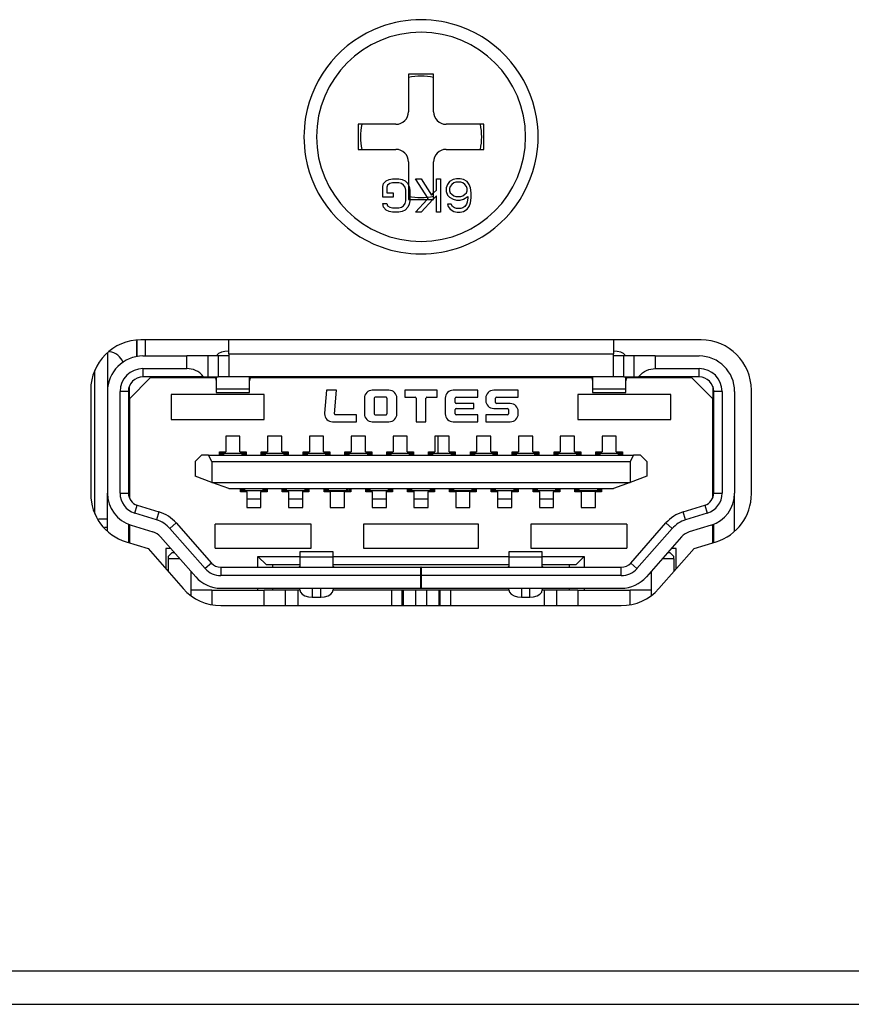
# Model space of a CAD drawing. Header units: millimetres. Extents: x 0 to 1524, y 0 to 1016.
# Tile 115 of 256: x 611 to 631, y 384 to 408. Entities that reach past the tile are written whole.
import ezdxf

# ---------------------------------------------------------------- set-up
doc = ezdxf.new("R2010")
doc.units = ezdxf.units.MM
doc.header["$LTSCALE"] = 83.82
doc.layers.get('0').update_dxf_attribs({"linetype": 'CONTINUOUS'})
doc.layers.add('02___PRT_ALL_AXES', color=7, linetype='CONTINUOUS')
doc.layers.add('03___PRT_ALL_CURVES', color=7, linetype='CONTINUOUS')

msp = doc.modelspace()

# ---------------------------------------------------------------- linework, layer by layer
at = {"color": 7, "linetype": 'CONTINUOUS'}
for p, q in [((620.394, 406.44), (620.394, 405.54)), ((620.994, 406.44), (620.394, 406.44)), ((620.994, 405.54), (620.994, 406.44)), ((620.094, 405.24), (619.194, 405.24)), ((619.194, 405.24), (619.194, 404.64)), ((622.194, 405.24), (621.294, 405.24)), ((622.194, 404.64), (622.194, 405.24)), ((619.194, 404.64), (620.094, 404.64)), ((621.294, 404.64), (622.194, 404.64)), ((620.394, 404.34), (620.394, 403.44)), ((620.994, 403.44), (620.994, 404.34)), ((620.394, 403.44), (620.994, 403.44)), ((613.894, 400.087), (613.894, 399.702)), ((614.094, 400.087), (614.094, 399.702)), ((616.094, 399.752), (616.094, 400.087)), ((625.294, 400.087), (625.294, 399.752)), ((613.194, 399.768), (613.194, 398.852)), ((614.044, 399.702), (615.094, 399.702)), ((615.594, 399.702), (615.094, 399.702)), ((615.094, 399.402), (615.094, 399.702)), ((615.844, 399.702), (615.594, 399.702)), ((615.594, 399.702), (615.594, 399.202)), ((615.808, 399.713), (615.804, 399.702)), ((616.094, 399.702), (615.844, 399.702)), ((615.844, 399.702), (615.844, 399.202)), ((616.094, 399.752), (616.094, 399.702)), ((616.094, 399.752), (625.294, 399.752)), ((616.094, 399.702), (616.094, 399.202)), ((625.294, 399.702), (625.294, 399.752)), ((625.294, 399.202), (625.294, 399.702)), ((625.544, 399.702), (625.294, 399.702)), ((625.794, 399.702), (625.544, 399.702)), ((625.544, 399.202), (625.544, 399.702)), ((626.294, 399.702), (625.794, 399.702)), ((625.794, 399.202), (625.794, 399.702)), ((625.794, 399.202), (625.794, 399.702)), ((626.294, 399.702), (627.344, 399.702)), ((626.294, 399.702), (626.294, 399.402)), ((614.044, 399.402), (614.044, 399.202)), ((614.044, 399.402), (615.094, 399.402)), ((626.294, 399.402), (627.344, 399.402)), ((627.344, 399.202), (627.344, 399.402)), ((612.894, 395.941), (612.894, 399.359)), ((613.719, 398.682), (614.219, 399.182)), ((615.494, 399.202), (614.044, 399.202)), ((615.194, 399.182), (614.219, 399.182)), ((615.194, 399.202), (615.194, 399.182)), ((615.494, 399.182), (615.194, 399.182)), ((615.494, 399.202), (615.594, 399.202)), ((615.578, 399.182), (615.494, 399.182)), ((615.594, 399.182), (615.578, 399.182)), ((615.594, 399.202), (615.844, 399.202)), ((615.76, 399.182), (615.594, 399.182)), ((615.775, 399.182), (615.76, 399.182)), ((615.783, 399.202), (615.783, 399.155)), ((615.783, 399.155), (615.794, 399.085)), ((615.794, 399.202), (615.794, 398.921)), ((616.094, 399.202), (615.844, 399.202)), ((617.194, 399.202), (616.094, 399.202)), ((616.594, 398.921), (616.594, 399.202)), ((616.594, 399.085), (616.606, 399.155)), ((616.606, 399.155), (616.606, 399.202)), ((616.629, 399.182), (616.614, 399.182)), ((616.811, 399.182), (616.629, 399.182)), ((617.194, 399.182), (616.811, 399.182)), ((624.194, 399.202), (617.194, 399.202)), ((624.194, 399.182), (617.194, 399.182)), ((621.094, 399.202), (621.094, 399.182)), ((621.494, 399.182), (621.494, 399.202)), ((621.794, 399.202), (621.794, 399.182)), ((625.294, 399.202), (624.194, 399.202)), ((624.578, 399.182), (624.194, 399.182)), ((624.76, 399.182), (624.578, 399.182)), ((624.775, 399.182), (624.76, 399.182)), ((624.783, 399.202), (624.783, 399.155)), ((624.783, 399.155), (624.794, 399.085)), ((624.794, 399.202), (624.794, 398.921)), ((625.544, 399.202), (625.294, 399.202)), ((625.544, 399.202), (625.794, 399.202)), ((625.594, 398.921), (625.594, 399.202)), ((625.594, 399.085), (625.606, 399.155)), ((625.606, 399.155), (625.606, 399.202)), ((625.629, 399.182), (625.614, 399.182)), ((625.794, 399.182), (625.629, 399.182)), ((625.794, 399.202), (625.894, 399.202)), ((625.811, 399.182), (625.794, 399.182)), ((625.894, 399.182), (625.811, 399.182)), ((627.344, 399.202), (625.894, 399.202)), ((626.194, 399.182), (625.894, 399.182)), ((626.194, 399.182), (626.194, 399.202)), ((627.169, 399.182), (626.194, 399.182)), ((627.169, 399.182), (627.669, 398.682)), ((613.719, 398.682), (613.719, 398.974)), ((615.794, 398.921), (615.794, 398.827)), ((615.794, 398.921), (616.594, 398.921)), ((616.594, 398.827), (616.594, 398.921)), ((624.794, 398.921), (624.794, 398.827)), ((624.794, 398.921), (625.594, 398.921)), ((625.594, 398.827), (625.594, 398.921)), ((627.669, 398.974), (627.669, 398.682)), ((613.194, 398.852), (613.194, 396.423)), ((613.694, 398.852), (613.494, 398.852)), ((613.494, 396.423), (613.494, 398.852)), ((613.694, 398.852), (613.694, 396.423)), ((613.719, 398.682), (613.719, 396.31)), ((614.719, 398.782), (614.719, 398.182)), ((616.944, 398.782), (614.719, 398.782)), ((615.794, 398.827), (616.594, 398.827)), ((616.944, 398.182), (616.944, 398.782)), ((618.436, 398.882), (618.388, 398.338)), ((618.672, 398.882), (618.436, 398.882)), ((618.623, 398.322), (618.672, 398.882)), ((619.338, 398.692), (619.338, 398.321)), ((619.926, 398.882), (619.528, 398.882)), ((619.574, 398.692), (619.574, 398.321)), ((619.856, 398.715), (619.597, 398.715)), ((619.88, 398.321), (619.88, 398.692)), ((620.116, 398.321), (620.116, 398.692)), ((621.083, 398.882), (620.306, 398.882)), ((620.306, 398.882), (620.306, 398.715)), ((620.306, 398.715), (620.553, 398.715)), ((620.576, 398.692), (620.576, 398.132)), ((620.812, 398.132), (620.812, 398.692)), ((620.836, 398.715), (621.083, 398.715)), ((621.083, 398.715), (621.083, 398.882)), ((621.273, 398.692), (621.273, 398.321)), ((622.051, 398.882), (621.463, 398.882)), ((621.509, 398.588), (621.509, 398.692)), ((621.532, 398.715), (622.051, 398.715)), ((622.051, 398.715), (622.051, 398.882)), ((622.241, 398.692), (622.241, 398.639)), ((623.018, 398.882), (622.431, 398.882)), ((622.477, 398.588), (622.477, 398.692)), ((622.5, 398.715), (623.018, 398.715)), ((623.018, 398.715), (623.018, 398.882)), ((626.669, 398.782), (624.444, 398.782)), ((624.444, 398.782), (624.444, 398.182)), ((624.794, 398.827), (625.594, 398.827)), ((626.669, 398.182), (626.669, 398.782)), ((627.669, 396.31), (627.669, 398.682)), ((627.694, 396.423), (627.694, 398.852)), ((627.894, 398.852), (627.694, 398.852)), ((627.894, 398.852), (627.894, 396.423)), ((628.194, 398.852), (628.194, 396.423)), ((621.509, 398.321), (621.509, 398.426)), ((621.958, 398.565), (621.532, 398.565)), ((621.532, 398.449), (621.958, 398.449)), ((621.958, 398.449), (621.958, 398.565)), ((622.431, 398.449), (622.759, 398.449)), ((622.829, 398.565), (622.5, 398.565)), ((622.782, 398.426), (622.782, 398.321)), ((619.148, 398.298), (618.646, 398.298)), ((619.148, 398.132), (619.148, 398.298)), ((619.597, 398.298), (619.856, 398.298)), ((622.051, 398.298), (621.532, 398.298)), ((622.051, 398.132), (622.051, 398.298)), ((622.759, 398.298), (622.241, 398.298)), ((622.241, 398.298), (622.241, 398.132)), ((623.018, 398.321), (623.018, 398.375)), ((613.694, 398.032), (613.719, 398.032)), ((613.694, 398.032), (613.719, 398.032)), ((614.719, 398.182), (616.944, 398.182)), ((618.577, 398.132), (619.148, 398.132)), ((619.528, 398.132), (619.926, 398.132)), ((620.576, 398.132), (620.812, 398.132)), ((621.463, 398.132), (622.051, 398.132)), ((622.241, 398.132), (622.829, 398.132)), ((624.444, 398.182), (626.669, 398.182)), ((627.669, 398.032), (627.694, 398.032)), ((616.364, 397.782), (616.024, 397.782)), ((616.024, 397.782), (616.024, 397.412)), ((616.364, 397.412), (616.364, 397.782)), ((617.364, 397.782), (617.024, 397.782)), ((617.024, 397.782), (617.024, 397.412)), ((617.364, 397.412), (617.364, 397.782)), ((618.364, 397.782), (618.024, 397.782)), ((618.024, 397.782), (618.024, 397.412)), ((618.364, 397.412), (618.364, 397.782)), ((619.364, 397.782), (619.024, 397.782)), ((619.024, 397.782), (619.024, 397.412)), ((619.364, 397.412), (619.364, 397.782)), ((620.364, 397.782), (620.024, 397.782)), ((620.024, 397.782), (620.024, 397.412)), ((620.364, 397.412), (620.364, 397.782)), ((621.364, 397.782), (621.024, 397.782)), ((621.024, 397.782), (621.024, 397.412)), ((621.094, 397.782), (621.094, 397.382)), ((621.364, 397.412), (621.364, 397.782)), ((622.364, 397.782), (622.024, 397.782)), ((622.024, 397.782), (622.024, 397.412)), ((622.364, 397.412), (622.364, 397.782)), ((623.364, 397.782), (623.024, 397.782)), ((623.024, 397.782), (623.024, 397.412)), ((623.364, 397.412), (623.364, 397.782)), ((624.364, 397.782), (624.024, 397.782)), ((624.024, 397.782), (624.024, 397.412)), ((624.364, 397.412), (624.364, 397.782)), ((625.364, 397.782), (625.024, 397.782)), ((625.024, 397.782), (625.024, 397.412)), ((625.364, 397.412), (625.364, 397.782)), ((613.719, 397.532), (613.694, 397.532)), ((613.709, 397.527), (613.694, 397.527)), ((613.719, 397.527), (613.709, 397.527)), ((627.694, 397.532), (627.669, 397.532)), ((627.694, 397.532), (627.669, 397.532)), ((627.694, 397.527), (627.669, 397.527)), ((615.444, 397.332), (615.294, 397.182)), ((615.614, 397.332), (615.444, 397.332)), ((615.614, 397.332), (625.774, 397.332)), ((615.694, 397.182), (615.614, 397.332)), ((615.874, 397.412), (616.024, 397.412)), ((615.874, 397.332), (615.874, 397.412)), ((615.884, 397.382), (615.874, 397.382)), ((615.889, 397.382), (615.884, 397.382)), ((615.884, 397.332), (615.884, 397.382)), ((615.889, 397.332), (615.889, 397.382)), ((615.909, 397.382), (615.889, 397.382)), ((615.889, 397.332), (615.889, 397.382)), ((615.919, 397.382), (615.909, 397.382)), ((615.909, 397.382), (615.909, 397.332)), ((615.949, 397.382), (615.919, 397.382)), ((615.969, 397.382), (615.949, 397.382)), ((615.949, 397.332), (615.949, 397.382)), ((615.969, 397.382), (616.419, 397.382)), ((615.969, 397.382), (615.969, 397.332)), ((616.364, 397.412), (616.514, 397.412)), ((616.439, 397.382), (616.419, 397.382)), ((616.419, 397.332), (616.419, 397.382)), ((616.469, 397.382), (616.439, 397.382)), ((616.439, 397.382), (616.439, 397.332)), ((616.479, 397.382), (616.469, 397.382)), ((616.499, 397.382), (616.479, 397.382)), ((616.479, 397.332), (616.479, 397.382)), ((616.505, 397.382), (616.499, 397.382)), ((616.499, 397.332), (616.499, 397.382)), ((616.499, 397.382), (616.499, 397.332)), ((616.514, 397.382), (616.505, 397.382)), ((616.505, 397.382), (616.505, 397.332)), ((616.514, 397.412), (616.514, 397.332)), ((616.874, 397.332), (616.874, 397.412)), ((616.874, 397.412), (617.024, 397.412)), ((616.884, 397.382), (616.874, 397.382)), ((616.889, 397.382), (616.884, 397.382)), ((616.884, 397.332), (616.884, 397.382)), ((616.889, 397.332), (616.889, 397.382)), ((616.909, 397.382), (616.889, 397.382)), ((616.889, 397.332), (616.889, 397.382)), ((616.919, 397.382), (616.909, 397.382)), ((616.909, 397.382), (616.909, 397.332)), ((616.949, 397.382), (616.919, 397.382)), ((616.969, 397.382), (616.949, 397.382)), ((616.949, 397.332), (616.949, 397.382)), ((616.969, 397.382), (617.419, 397.382)), ((616.969, 397.382), (616.969, 397.332)), ((617.364, 397.412), (617.514, 397.412)), ((617.439, 397.382), (617.419, 397.382)), ((617.419, 397.332), (617.419, 397.382)), ((617.469, 397.382), (617.439, 397.382)), ((617.439, 397.382), (617.439, 397.332)), ((617.479, 397.382), (617.469, 397.382)), ((617.499, 397.382), (617.479, 397.382)), ((617.479, 397.332), (617.479, 397.382)), ((617.499, 397.332), (617.499, 397.382)), ((617.505, 397.382), (617.499, 397.382)), ((617.499, 397.382), (617.499, 397.332)), ((617.514, 397.382), (617.505, 397.382)), ((617.505, 397.382), (617.505, 397.332)), ((617.514, 397.412), (617.514, 397.332)), ((617.874, 397.332), (617.874, 397.412)), ((617.874, 397.412), (618.024, 397.412)), ((617.884, 397.382), (617.874, 397.382)), ((617.889, 397.382), (617.884, 397.382)), ((617.884, 397.332), (617.884, 397.382)), ((617.889, 397.332), (617.889, 397.382)), ((617.909, 397.382), (617.889, 397.382)), ((617.889, 397.332), (617.889, 397.382)), ((617.919, 397.382), (617.909, 397.382)), ((617.909, 397.382), (617.909, 397.332)), ((617.949, 397.382), (617.919, 397.382)), ((617.969, 397.382), (617.949, 397.382)), ((617.949, 397.332), (617.949, 397.382)), ((617.969, 397.382), (618.419, 397.382)), ((617.969, 397.382), (617.969, 397.332)), ((618.364, 397.412), (618.514, 397.412)), ((618.439, 397.382), (618.419, 397.382)), ((618.419, 397.332), (618.419, 397.382)), ((618.469, 397.382), (618.439, 397.382)), ((618.439, 397.382), (618.439, 397.332)), ((618.479, 397.382), (618.469, 397.382)), ((618.499, 397.382), (618.479, 397.382)), ((618.479, 397.332), (618.479, 397.382)), ((618.505, 397.382), (618.499, 397.382)), ((618.499, 397.382), (618.499, 397.332)), ((618.514, 397.382), (618.505, 397.382)), ((618.505, 397.382), (618.505, 397.332)), ((618.514, 397.412), (618.514, 397.332)), ((618.874, 397.412), (619.024, 397.412)), ((618.874, 397.332), (618.874, 397.412)), ((618.884, 397.382), (618.874, 397.382)), ((618.889, 397.382), (618.884, 397.382)), ((618.884, 397.332), (618.884, 397.382)), ((618.889, 397.332), (618.889, 397.382)), ((618.909, 397.382), (618.889, 397.382)), ((618.889, 397.332), (618.889, 397.382)), ((618.919, 397.382), (618.909, 397.382)), ((618.909, 397.382), (618.909, 397.332)), ((618.949, 397.382), (618.919, 397.382)), ((618.969, 397.382), (618.949, 397.382)), ((618.949, 397.332), (618.949, 397.382)), ((618.969, 397.382), (619.419, 397.382)), ((618.969, 397.382), (618.969, 397.332)), ((619.364, 397.412), (619.514, 397.412)), ((619.439, 397.382), (619.419, 397.382)), ((619.419, 397.332), (619.419, 397.382)), ((619.469, 397.382), (619.439, 397.382)), ((619.439, 397.382), (619.439, 397.332)), ((619.479, 397.382), (619.469, 397.382)), ((619.499, 397.382), (619.479, 397.382)), ((619.479, 397.332), (619.479, 397.382)), ((619.505, 397.382), (619.499, 397.382)), ((619.499, 397.332), (619.499, 397.382)), ((619.499, 397.382), (619.499, 397.332)), ((619.514, 397.382), (619.505, 397.382)), ((619.505, 397.382), (619.505, 397.332)), ((619.514, 397.412), (619.514, 397.332)), ((619.874, 397.412), (620.024, 397.412)), ((619.874, 397.332), (619.874, 397.412)), ((619.884, 397.382), (619.874, 397.382)), ((619.889, 397.382), (619.884, 397.382)), ((619.884, 397.332), (619.884, 397.382)), ((619.889, 397.332), (619.889, 397.382)), ((619.909, 397.382), (619.889, 397.382)), ((619.889, 397.332), (619.889, 397.382)), ((619.919, 397.382), (619.909, 397.382)), ((619.909, 397.382), (619.909, 397.332)), ((619.949, 397.382), (619.919, 397.382)), ((619.969, 397.382), (619.949, 397.382)), ((619.949, 397.332), (619.949, 397.382)), ((619.969, 397.382), (620.419, 397.382)), ((619.969, 397.382), (619.969, 397.332)), ((620.364, 397.412), (620.514, 397.412)), ((620.439, 397.382), (620.419, 397.382)), ((620.419, 397.332), (620.419, 397.382)), ((620.469, 397.382), (620.439, 397.382)), ((620.439, 397.382), (620.439, 397.332)), ((620.479, 397.382), (620.469, 397.382)), ((620.499, 397.382), (620.479, 397.382)), ((620.479, 397.332), (620.479, 397.382)), ((620.499, 397.332), (620.499, 397.382)), ((620.505, 397.382), (620.499, 397.382)), ((620.499, 397.382), (620.499, 397.332)), ((620.514, 397.382), (620.505, 397.382)), ((620.505, 397.382), (620.505, 397.332)), ((620.514, 397.412), (620.514, 397.332)), ((620.874, 397.412), (621.024, 397.412)), ((620.874, 397.332), (620.874, 397.412)), ((620.884, 397.382), (620.874, 397.382)), ((620.889, 397.382), (620.884, 397.382)), ((620.884, 397.332), (620.884, 397.382)), ((620.889, 397.332), (620.889, 397.382)), ((620.909, 397.382), (620.889, 397.382)), ((620.889, 397.332), (620.889, 397.382)), ((620.919, 397.382), (620.909, 397.382)), ((620.909, 397.382), (620.909, 397.332)), ((620.949, 397.382), (620.919, 397.382)), ((620.969, 397.382), (620.949, 397.382)), ((620.949, 397.332), (620.949, 397.382)), ((620.969, 397.382), (621.419, 397.382)), ((620.969, 397.382), (620.969, 397.332)), ((621.364, 397.412), (621.514, 397.412)), ((621.439, 397.382), (621.419, 397.382)), ((621.419, 397.332), (621.419, 397.382)), ((621.469, 397.382), (621.439, 397.382)), ((621.439, 397.382), (621.439, 397.332)), ((621.479, 397.382), (621.469, 397.382)), ((621.499, 397.382), (621.479, 397.382)), ((621.479, 397.332), (621.479, 397.382)), ((621.494, 397.382), (621.494, 397.412)), ((621.505, 397.382), (621.499, 397.382)), ((621.499, 397.382), (621.499, 397.332)), ((621.514, 397.382), (621.505, 397.382)), ((621.505, 397.382), (621.505, 397.332)), ((621.514, 397.412), (621.514, 397.332)), ((621.874, 397.332), (621.874, 397.412)), ((621.874, 397.412), (622.024, 397.412)), ((621.884, 397.382), (621.874, 397.382)), ((621.889, 397.382), (621.884, 397.382)), ((621.884, 397.332), (621.884, 397.382)), ((621.889, 397.332), (621.889, 397.382)), ((621.909, 397.382), (621.889, 397.382)), ((621.889, 397.332), (621.889, 397.382)), ((621.919, 397.382), (621.909, 397.382)), ((621.909, 397.382), (621.909, 397.332)), ((621.949, 397.382), (621.919, 397.382)), ((621.969, 397.382), (621.949, 397.382)), ((621.949, 397.332), (621.949, 397.382)), ((621.969, 397.382), (622.419, 397.382)), ((621.969, 397.382), (621.969, 397.332)), ((622.364, 397.412), (622.514, 397.412)), ((622.439, 397.382), (622.419, 397.382)), ((622.419, 397.332), (622.419, 397.382)), ((622.469, 397.382), (622.439, 397.382)), ((622.439, 397.382), (622.439, 397.332)), ((622.479, 397.382), (622.469, 397.382)), ((622.499, 397.382), (622.479, 397.382)), ((622.479, 397.332), (622.479, 397.382)), ((622.505, 397.382), (622.499, 397.382)), ((622.499, 397.332), (622.499, 397.382)), ((622.499, 397.382), (622.499, 397.332)), ((622.514, 397.382), (622.505, 397.382)), ((622.505, 397.382), (622.505, 397.332)), ((622.514, 397.412), (622.514, 397.332)), ((622.874, 397.412), (623.024, 397.412)), ((622.874, 397.332), (622.874, 397.412)), ((622.884, 397.382), (622.874, 397.382)), ((622.889, 397.382), (622.884, 397.382)), ((622.884, 397.332), (622.884, 397.382)), ((622.889, 397.332), (622.889, 397.382)), ((622.909, 397.382), (622.889, 397.382)), ((622.889, 397.332), (622.889, 397.382)), ((622.919, 397.382), (622.909, 397.382)), ((622.909, 397.382), (622.909, 397.332)), ((622.949, 397.382), (622.919, 397.382)), ((622.969, 397.382), (622.949, 397.382)), ((622.949, 397.332), (622.949, 397.382)), ((622.969, 397.382), (623.419, 397.382)), ((622.969, 397.382), (622.969, 397.332)), ((623.364, 397.412), (623.514, 397.412)), ((623.439, 397.382), (623.419, 397.382)), ((623.419, 397.332), (623.419, 397.382)), ((623.469, 397.382), (623.439, 397.382)), ((623.439, 397.382), (623.439, 397.332)), ((623.479, 397.382), (623.469, 397.382)), ((623.499, 397.382), (623.479, 397.382)), ((623.479, 397.332), (623.479, 397.382)), ((623.499, 397.332), (623.499, 397.382)), ((623.505, 397.382), (623.499, 397.382)), ((623.499, 397.382), (623.499, 397.332)), ((623.514, 397.382), (623.505, 397.382)), ((623.505, 397.382), (623.505, 397.332)), ((623.514, 397.412), (623.514, 397.332)), ((623.874, 397.412), (624.024, 397.412)), ((623.874, 397.332), (623.874, 397.412)), ((623.884, 397.382), (623.874, 397.382)), ((623.889, 397.382), (623.884, 397.382)), ((623.884, 397.332), (623.884, 397.382)), ((623.889, 397.332), (623.889, 397.382)), ((623.909, 397.382), (623.889, 397.382)), ((623.889, 397.332), (623.889, 397.382)), ((623.919, 397.382), (623.909, 397.382)), ((623.909, 397.382), (623.909, 397.332)), ((623.949, 397.382), (623.919, 397.382)), ((623.969, 397.382), (623.949, 397.382)), ((623.949, 397.332), (623.949, 397.382)), ((623.969, 397.382), (624.419, 397.382)), ((623.969, 397.382), (623.969, 397.332)), ((624.364, 397.412), (624.514, 397.412)), ((624.439, 397.382), (624.419, 397.382)), ((624.419, 397.332), (624.419, 397.382)), ((624.469, 397.382), (624.439, 397.382)), ((624.439, 397.382), (624.439, 397.332)), ((624.479, 397.382), (624.469, 397.382)), ((624.499, 397.382), (624.479, 397.382)), ((624.479, 397.332), (624.479, 397.382)), ((624.505, 397.382), (624.499, 397.382)), ((624.499, 397.382), (624.499, 397.332)), ((624.514, 397.382), (624.505, 397.382)), ((624.505, 397.382), (624.505, 397.332)), ((624.514, 397.412), (624.514, 397.332)), ((624.874, 397.412), (625.024, 397.412)), ((624.874, 397.332), (624.874, 397.412)), ((624.884, 397.382), (624.874, 397.382)), ((624.889, 397.382), (624.884, 397.382)), ((624.884, 397.332), (624.884, 397.382)), ((624.889, 397.332), (624.889, 397.382)), ((624.909, 397.382), (624.889, 397.382)), ((624.889, 397.332), (624.889, 397.382)), ((624.919, 397.382), (624.909, 397.382)), ((624.909, 397.382), (624.909, 397.332)), ((624.949, 397.382), (624.919, 397.382)), ((624.969, 397.382), (624.949, 397.382)), ((624.949, 397.332), (624.949, 397.382)), ((624.969, 397.382), (625.419, 397.382)), ((624.969, 397.382), (624.969, 397.332)), ((625.364, 397.412), (625.514, 397.412)), ((625.439, 397.382), (625.419, 397.382)), ((625.419, 397.332), (625.419, 397.382)), ((625.469, 397.382), (625.439, 397.382)), ((625.439, 397.382), (625.439, 397.332)), ((625.479, 397.382), (625.469, 397.382)), ((625.499, 397.382), (625.479, 397.382)), ((625.479, 397.332), (625.479, 397.382)), ((625.505, 397.382), (625.499, 397.382)), ((625.499, 397.332), (625.499, 397.382)), ((625.499, 397.382), (625.499, 397.332)), ((625.514, 397.382), (625.505, 397.382)), ((625.505, 397.382), (625.505, 397.332)), ((625.514, 397.412), (625.514, 397.332)), ((625.774, 397.332), (625.694, 397.182)), ((625.944, 397.332), (625.774, 397.332)), ((626.094, 397.182), (625.944, 397.332)), ((615.294, 397.182), (615.294, 396.832)), ((615.694, 397.182), (625.694, 397.182)), ((615.694, 397.182), (615.694, 396.682)), ((625.694, 397.182), (625.694, 396.682)), ((626.094, 397.182), (626.094, 396.832)), ((615.694, 396.682), (615.294, 396.832)), ((626.094, 396.832), (625.694, 396.682)), ((613.694, 396.702), (613.719, 396.702)), ((616.094, 396.532), (615.694, 396.682)), ((615.694, 396.682), (625.694, 396.682)), ((625.694, 396.682), (625.294, 396.532)), ((627.669, 396.702), (627.694, 396.702)), ((613.194, 395.514), (613.194, 396.423)), ((613.494, 396.423), (613.694, 396.423)), ((616.094, 396.532), (625.294, 396.532)), ((616.374, 396.452), (616.374, 396.532)), ((616.374, 396.482), (616.384, 396.482)), ((616.524, 396.452), (616.374, 396.452)), ((616.384, 396.482), (616.384, 396.532)), ((616.384, 396.482), (616.389, 396.482)), ((616.389, 396.482), (616.389, 396.532)), ((616.389, 396.482), (616.409, 396.482)), ((616.409, 396.532), (616.409, 396.482)), ((616.409, 396.482), (616.419, 396.482)), ((616.419, 396.482), (616.449, 396.482)), ((616.449, 396.482), (616.449, 396.532)), ((616.449, 396.482), (616.469, 396.482)), ((616.469, 396.532), (616.469, 396.482)), ((616.919, 396.482), (616.469, 396.482)), ((616.519, 396.482), (616.519, 396.452)), ((616.524, 396.452), (616.524, 396.082)), ((616.864, 396.082), (616.864, 396.452)), ((617.014, 396.452), (616.864, 396.452)), ((616.869, 396.455), (616.869, 396.482)), ((616.869, 396.452), (616.869, 396.455)), ((616.919, 396.482), (616.919, 396.532)), ((616.919, 396.482), (616.939, 396.482)), ((616.939, 396.532), (616.939, 396.482)), ((616.939, 396.482), (616.969, 396.482)), ((616.969, 396.482), (616.979, 396.482)), ((616.979, 396.482), (616.979, 396.532)), ((616.979, 396.482), (616.999, 396.482)), ((616.999, 396.532), (616.999, 396.482)), ((616.999, 396.532), (616.999, 396.482)), ((616.999, 396.482), (617.005, 396.482)), ((617.005, 396.532), (617.005, 396.482)), ((617.005, 396.482), (617.014, 396.482)), ((617.014, 396.532), (617.014, 396.452)), ((617.374, 396.452), (617.374, 396.532)), ((617.374, 396.482), (617.384, 396.482)), ((617.524, 396.452), (617.374, 396.452)), ((617.384, 396.482), (617.384, 396.532)), ((617.384, 396.482), (617.389, 396.482)), ((617.389, 396.482), (617.389, 396.532)), ((617.389, 396.482), (617.409, 396.482)), ((617.409, 396.532), (617.409, 396.482)), ((617.409, 396.482), (617.449, 396.482)), ((617.449, 396.482), (617.449, 396.532)), ((617.449, 396.482), (617.469, 396.482)), ((617.469, 396.532), (617.469, 396.482)), ((617.919, 396.482), (617.469, 396.482)), ((617.519, 396.482), (617.519, 396.452)), ((617.524, 396.452), (617.524, 396.082)), ((617.864, 396.082), (617.864, 396.452)), ((618.014, 396.452), (617.864, 396.452)), ((617.869, 396.455), (617.869, 396.482)), ((617.869, 396.452), (617.869, 396.455)), ((617.919, 396.482), (617.919, 396.532)), ((617.919, 396.482), (617.939, 396.482)), ((617.939, 396.532), (617.939, 396.482)), ((617.939, 396.482), (617.979, 396.482)), ((617.979, 396.482), (617.979, 396.532)), ((617.979, 396.482), (617.999, 396.482)), ((617.999, 396.532), (617.999, 396.482)), ((617.999, 396.532), (617.999, 396.482)), ((617.999, 396.482), (618.005, 396.482)), ((618.005, 396.532), (618.005, 396.482)), ((618.005, 396.482), (618.014, 396.482)), ((618.014, 396.532), (618.014, 396.452)), ((618.374, 396.452), (618.374, 396.532)), ((618.374, 396.482), (618.384, 396.482)), ((618.524, 396.452), (618.374, 396.452)), ((618.384, 396.482), (618.384, 396.532)), ((618.384, 396.482), (618.389, 396.482)), ((618.389, 396.482), (618.389, 396.532)), ((618.389, 396.482), (618.409, 396.482)), ((618.409, 396.532), (618.409, 396.482)), ((618.409, 396.482), (618.419, 396.482)), ((618.419, 396.482), (618.449, 396.482)), ((618.449, 396.482), (618.449, 396.532)), ((618.449, 396.482), (618.469, 396.482)), ((618.469, 396.532), (618.469, 396.482)), ((618.919, 396.482), (618.469, 396.482)), ((618.519, 396.482), (618.519, 396.463)), ((618.519, 396.463), (618.519, 396.452)), ((618.869, 396.463), (618.519, 396.463)), ((618.524, 396.452), (618.524, 396.082)), ((618.864, 396.082), (618.864, 396.452)), ((619.014, 396.452), (618.864, 396.452)), ((618.869, 396.463), (618.869, 396.482)), ((618.869, 396.452), (618.869, 396.463)), ((618.919, 396.482), (618.919, 396.532)), ((618.919, 396.482), (618.939, 396.482)), ((618.939, 396.532), (618.939, 396.482)), ((618.939, 396.482), (618.969, 396.482)), ((618.969, 396.482), (618.979, 396.482)), ((618.979, 396.482), (618.979, 396.532)), ((618.979, 396.482), (618.999, 396.482)), ((618.999, 396.532), (618.999, 396.482)), ((618.999, 396.532), (618.999, 396.482)), ((618.999, 396.482), (619.005, 396.482)), ((619.005, 396.532), (619.005, 396.482)), ((619.005, 396.482), (619.014, 396.482)), ((619.014, 396.532), (619.014, 396.452)), ((619.374, 396.452), (619.374, 396.532)), ((619.374, 396.482), (619.384, 396.482)), ((619.524, 396.452), (619.374, 396.452)), ((619.384, 396.482), (619.384, 396.532)), ((619.384, 396.482), (619.389, 396.482)), ((619.389, 396.482), (619.389, 396.532)), ((619.389, 396.482), (619.409, 396.482)), ((619.409, 396.532), (619.409, 396.482)), ((619.409, 396.482), (619.419, 396.482)), ((619.419, 396.482), (619.449, 396.482)), ((619.449, 396.482), (619.449, 396.532)), ((619.449, 396.482), (619.469, 396.482)), ((619.469, 396.532), (619.469, 396.482)), ((619.919, 396.482), (619.469, 396.482)), ((619.519, 396.482), (619.519, 396.452)), ((619.524, 396.452), (619.524, 396.082)), ((619.864, 396.082), (619.864, 396.452)), ((620.014, 396.452), (619.864, 396.452)), ((619.869, 396.455), (619.869, 396.482)), ((619.869, 396.452), (619.869, 396.455)), ((619.919, 396.482), (619.919, 396.532)), ((619.919, 396.482), (619.939, 396.482)), ((619.939, 396.532), (619.939, 396.482)), ((619.939, 396.482), (619.969, 396.482)), ((619.969, 396.482), (619.979, 396.482)), ((619.979, 396.482), (619.979, 396.532)), ((619.979, 396.482), (619.999, 396.482)), ((619.999, 396.532), (619.999, 396.482)), ((619.999, 396.532), (619.999, 396.482)), ((619.999, 396.482), (620.005, 396.482)), ((620.005, 396.532), (620.005, 396.482)), ((620.005, 396.482), (620.014, 396.482)), ((620.014, 396.532), (620.014, 396.452)), ((620.374, 396.452), (620.374, 396.532)), ((620.374, 396.482), (620.384, 396.482)), ((620.524, 396.452), (620.374, 396.452)), ((620.384, 396.482), (620.384, 396.532)), ((620.384, 396.482), (620.389, 396.482)), ((620.389, 396.482), (620.389, 396.532)), ((620.389, 396.482), (620.409, 396.482)), ((620.409, 396.532), (620.409, 396.482)), ((620.409, 396.482), (620.449, 396.482)), ((620.449, 396.482), (620.449, 396.532)), ((620.449, 396.482), (620.469, 396.482)), ((620.469, 396.532), (620.469, 396.482)), ((620.919, 396.482), (620.469, 396.482)), ((620.519, 396.482), (620.519, 396.452)), ((620.524, 396.452), (620.524, 396.082)), ((620.864, 396.082), (620.864, 396.452)), ((621.014, 396.452), (620.864, 396.452)), ((620.869, 396.455), (620.869, 396.482)), ((620.869, 396.452), (620.869, 396.455)), ((620.919, 396.482), (620.919, 396.532)), ((620.919, 396.482), (620.939, 396.482)), ((620.939, 396.532), (620.939, 396.482)), ((620.939, 396.482), (620.979, 396.482)), ((620.979, 396.482), (620.979, 396.532)), ((620.979, 396.482), (620.999, 396.482)), ((620.999, 396.532), (620.999, 396.482)), ((620.999, 396.532), (620.999, 396.482)), ((620.999, 396.482), (621.005, 396.482)), ((621.005, 396.532), (621.005, 396.482)), ((621.005, 396.482), (621.014, 396.482)), ((621.014, 396.532), (621.014, 396.452)), ((621.374, 396.452), (621.374, 396.532)), ((621.374, 396.482), (621.384, 396.482)), ((621.524, 396.452), (621.374, 396.452)), ((621.384, 396.482), (621.384, 396.532)), ((621.384, 396.482), (621.389, 396.482)), ((621.389, 396.482), (621.389, 396.532)), ((621.389, 396.482), (621.409, 396.482)), ((621.409, 396.532), (621.409, 396.482)), ((621.409, 396.482), (621.419, 396.482)), ((621.419, 396.482), (621.449, 396.482)), ((621.449, 396.482), (621.449, 396.532)), ((621.449, 396.482), (621.469, 396.482)), ((621.469, 396.532), (621.469, 396.482)), ((621.919, 396.482), (621.469, 396.482)), ((621.494, 396.452), (621.494, 396.482)), ((621.519, 396.482), (621.519, 396.463)), ((621.519, 396.463), (621.519, 396.452)), ((621.869, 396.463), (621.519, 396.463)), ((621.524, 396.452), (621.524, 396.082)), ((621.864, 396.082), (621.864, 396.452)), ((622.014, 396.452), (621.864, 396.452)), ((621.869, 396.463), (621.869, 396.482)), ((621.869, 396.452), (621.869, 396.463)), ((621.919, 396.482), (621.919, 396.532)), ((621.919, 396.482), (621.939, 396.482)), ((621.939, 396.532), (621.939, 396.482)), ((621.939, 396.482), (621.969, 396.482)), ((621.969, 396.482), (621.979, 396.482)), ((621.979, 396.482), (621.979, 396.532)), ((621.979, 396.482), (621.999, 396.482)), ((621.999, 396.532), (621.999, 396.482)), ((621.999, 396.532), (621.999, 396.482)), ((621.999, 396.482), (622.005, 396.482)), ((622.005, 396.532), (622.005, 396.482)), ((622.005, 396.482), (622.014, 396.482)), ((622.014, 396.532), (622.014, 396.452)), ((622.374, 396.452), (622.374, 396.532)), ((622.374, 396.482), (622.384, 396.482)), ((622.524, 396.452), (622.374, 396.452)), ((622.384, 396.482), (622.384, 396.532)), ((622.384, 396.482), (622.389, 396.482)), ((622.389, 396.482), (622.389, 396.532)), ((622.389, 396.482), (622.409, 396.482)), ((622.409, 396.532), (622.409, 396.482)), ((622.409, 396.482), (622.419, 396.482)), ((622.419, 396.482), (622.449, 396.482)), ((622.449, 396.482), (622.449, 396.532)), ((622.449, 396.482), (622.469, 396.482)), ((622.469, 396.532), (622.469, 396.482)), ((622.919, 396.482), (622.469, 396.482)), ((622.519, 396.482), (622.519, 396.452)), ((622.524, 396.452), (622.524, 396.082)), ((622.864, 396.082), (622.864, 396.452)), ((623.014, 396.452), (622.864, 396.452)), ((622.869, 396.455), (622.869, 396.482)), ((622.869, 396.452), (622.869, 396.455)), ((622.919, 396.482), (622.919, 396.532)), ((622.919, 396.482), (622.939, 396.482)), ((622.939, 396.532), (622.939, 396.482)), ((622.939, 396.482), (622.969, 396.482)), ((622.969, 396.482), (622.979, 396.482)), ((622.979, 396.482), (622.979, 396.532)), ((622.979, 396.482), (622.999, 396.482)), ((622.999, 396.532), (622.999, 396.482)), ((622.999, 396.532), (622.999, 396.482)), ((622.999, 396.482), (623.005, 396.482)), ((623.005, 396.532), (623.005, 396.482)), ((623.005, 396.482), (623.014, 396.482)), ((623.014, 396.532), (623.014, 396.452)), ((623.374, 396.452), (623.374, 396.532)), ((623.374, 396.482), (623.384, 396.482)), ((623.524, 396.452), (623.374, 396.452)), ((623.384, 396.482), (623.384, 396.532)), ((623.384, 396.482), (623.389, 396.482)), ((623.389, 396.482), (623.389, 396.532)), ((623.389, 396.482), (623.409, 396.482)), ((623.409, 396.532), (623.409, 396.482)), ((623.409, 396.482), (623.449, 396.482)), ((623.449, 396.482), (623.449, 396.532)), ((623.449, 396.482), (623.469, 396.482)), ((623.469, 396.532), (623.469, 396.482)), ((623.919, 396.482), (623.469, 396.482)), ((623.519, 396.482), (623.519, 396.452)), ((623.524, 396.452), (623.524, 396.082)), ((623.864, 396.082), (623.864, 396.452)), ((624.014, 396.452), (623.864, 396.452)), ((623.869, 396.455), (623.869, 396.482)), ((623.869, 396.452), (623.869, 396.455)), ((623.919, 396.482), (623.919, 396.532)), ((623.919, 396.482), (623.939, 396.482)), ((623.939, 396.532), (623.939, 396.482)), ((623.939, 396.482), (623.979, 396.482)), ((623.979, 396.482), (623.979, 396.532)), ((623.979, 396.482), (623.999, 396.482)), ((623.999, 396.532), (623.999, 396.482)), ((623.999, 396.532), (623.999, 396.482)), ((623.999, 396.482), (624.005, 396.482)), ((624.005, 396.532), (624.005, 396.482)), ((624.005, 396.482), (624.014, 396.482)), ((624.014, 396.532), (624.014, 396.452)), ((624.374, 396.452), (624.374, 396.532)), ((624.374, 396.482), (624.384, 396.482)), ((624.524, 396.452), (624.374, 396.452)), ((624.384, 396.482), (624.384, 396.532)), ((624.384, 396.482), (624.389, 396.482)), ((624.389, 396.482), (624.389, 396.532)), ((624.389, 396.482), (624.409, 396.482)), ((624.409, 396.532), (624.409, 396.482)), ((624.409, 396.482), (624.419, 396.482)), ((624.419, 396.482), (624.449, 396.482)), ((624.449, 396.482), (624.449, 396.532)), ((624.449, 396.482), (624.469, 396.482)), ((624.469, 396.532), (624.469, 396.482)), ((624.919, 396.482), (624.469, 396.482)), ((624.519, 396.482), (624.519, 396.463)), ((624.519, 396.463), (624.519, 396.452)), ((624.869, 396.463), (624.519, 396.463)), ((624.524, 396.452), (624.524, 396.082)), ((624.864, 396.082), (624.864, 396.452)), ((625.014, 396.452), (624.864, 396.452)), ((624.869, 396.463), (624.869, 396.482)), ((624.869, 396.452), (624.869, 396.463)), ((624.919, 396.482), (624.919, 396.532)), ((624.919, 396.482), (624.939, 396.482)), ((624.939, 396.532), (624.939, 396.482)), ((624.939, 396.482), (624.969, 396.482)), ((624.969, 396.482), (624.979, 396.482)), ((624.979, 396.482), (624.979, 396.532)), ((624.979, 396.482), (624.999, 396.482)), ((624.999, 396.532), (624.999, 396.482)), ((624.999, 396.532), (624.999, 396.482)), ((624.999, 396.482), (625.005, 396.482)), ((625.005, 396.532), (625.005, 396.482)), ((625.005, 396.482), (625.014, 396.482)), ((625.014, 396.532), (625.014, 396.452)), ((627.694, 396.423), (627.894, 396.423)), ((628.194, 395.514), (628.194, 396.423)), ((613.847, 395.945), (613.906, 396.136)), ((613.906, 396.136), (614.426, 395.976)), ((616.864, 396.282), (616.524, 396.282)), ((616.524, 396.082), (616.864, 396.082)), ((617.864, 396.282), (617.524, 396.282)), ((617.524, 396.082), (617.864, 396.082)), ((618.524, 396.082), (618.864, 396.082)), ((619.864, 396.282), (619.524, 396.282)), ((619.524, 396.082), (619.864, 396.082)), ((620.864, 396.282), (620.524, 396.282)), ((620.524, 396.082), (620.864, 396.082)), ((621.524, 396.082), (621.864, 396.082)), ((622.864, 396.282), (622.524, 396.282)), ((622.524, 396.082), (622.864, 396.082)), ((623.864, 396.282), (623.524, 396.282)), ((623.524, 396.082), (623.864, 396.082)), ((624.524, 396.082), (624.864, 396.082)), ((626.962, 395.976), (627.483, 396.136)), ((627.483, 396.136), (627.541, 395.945)), ((614.368, 395.785), (613.847, 395.945)), ((614.426, 395.976), (614.368, 395.785)), ((627.021, 395.785), (626.962, 395.976)), ((627.541, 395.945), (627.021, 395.785)), ((612.979, 395.807), (613.194, 395.807)), ((613.126, 395.607), (613.194, 395.607)), ((613.694, 395.686), (613.694, 395.243)), ((613.719, 395.676), (613.719, 395.235)), ((613.759, 395.659), (614.279, 395.499)), ((614.687, 395.579), (614.837, 395.711)), ((614.837, 395.711), (615.68, 394.753)), ((615.769, 395.107), (615.769, 395.682)), ((618.069, 395.682), (615.769, 395.682)), ((618.069, 395.107), (618.069, 395.682)), ((619.319, 395.682), (619.319, 395.107)), ((622.069, 395.682), (619.319, 395.682)), ((622.069, 395.107), (622.069, 395.682)), ((625.619, 395.682), (623.319, 395.682)), ((623.319, 395.682), (623.319, 395.107)), ((625.619, 395.682), (625.619, 395.107)), ((625.709, 394.753), (626.551, 395.711)), ((626.551, 395.711), (626.702, 395.579)), ((627.63, 395.659), (627.109, 395.499)), ((627.669, 395.235), (627.669, 395.676)), ((627.694, 395.243), (627.694, 395.686)), ((614.462, 395.38), (615.304, 394.423)), ((615.53, 394.621), (614.687, 395.579)), ((626.702, 395.579), (625.859, 394.621)), ((626.927, 395.38), (626.084, 394.423)), ((614.712, 395.097), (614.594, 395.097)), ((614.594, 395.097), (614.594, 394.609)), ((614.644, 394.907), (614.744, 395.007)), ((614.644, 394.907), (614.644, 394.857)), ((614.744, 395.007), (614.791, 395.007)), ((615.769, 395.107), (618.069, 395.107)), ((616.794, 394.652), (616.794, 394.907)), ((616.794, 394.907), (616.994, 394.707)), ((616.794, 394.907), (617.794, 394.907)), ((617.794, 395.023), (617.794, 394.896)), ((618.594, 395.023), (617.794, 395.023)), ((617.794, 394.896), (617.794, 394.701)), ((618.594, 394.896), (617.794, 394.896)), ((618.594, 394.896), (618.594, 395.023)), ((618.594, 394.907), (622.794, 394.907)), ((618.594, 394.701), (618.594, 394.896)), ((619.319, 395.107), (622.069, 395.107)), ((622.794, 395.023), (622.794, 394.896)), ((623.594, 395.023), (622.794, 395.023)), ((622.794, 394.896), (622.794, 394.652)), ((623.594, 394.896), (622.794, 394.896)), ((623.319, 395.107), (625.619, 395.107)), ((623.594, 394.896), (623.594, 395.023)), ((623.594, 394.907), (624.594, 394.907)), ((623.594, 394.701), (623.594, 394.896)), ((624.394, 394.707), (624.594, 394.907)), ((624.594, 394.907), (624.594, 394.652)), ((626.598, 395.007), (626.644, 395.007)), ((626.644, 395.007), (626.744, 394.907)), ((626.794, 395.097), (626.677, 395.097)), ((626.744, 394.857), (626.744, 394.907)), ((626.794, 394.609), (626.794, 395.097)), ((614.644, 394.857), (614.644, 394.553)), ((614.923, 394.857), (614.644, 394.857)), ((615.68, 394.753), (615.53, 394.621)), ((617.144, 394.707), (616.994, 394.707)), ((617.794, 394.707), (617.144, 394.707)), ((617.144, 394.707), (617.144, 394.652)), ((617.794, 394.701), (617.794, 394.652)), ((622.794, 394.707), (618.594, 394.707)), ((618.594, 394.652), (618.594, 394.701)), ((624.394, 394.707), (623.594, 394.707)), ((623.594, 394.652), (623.594, 394.701)), ((624.244, 394.652), (624.244, 394.707)), ((625.859, 394.621), (625.709, 394.753)), ((626.744, 394.857), (626.466, 394.857)), ((626.744, 394.857), (626.744, 394.553)), ((615.194, 394.107), (615.194, 394.548)), ((615.905, 394.652), (620.689, 394.652)), ((615.905, 394.652), (615.905, 394.452)), ((620.689, 394.452), (615.905, 394.452)), ((620.699, 394.652), (620.688, 394.652)), ((620.689, 394.452), (620.689, 394.652)), ((620.689, 394.152), (620.689, 394.452)), ((620.699, 394.652), (622.194, 394.652)), ((620.699, 394.652), (620.699, 394.452)), ((620.699, 394.452), (620.699, 394.152)), ((625.484, 394.452), (620.699, 394.452)), ((622.194, 394.652), (624.194, 394.652)), ((624.194, 394.652), (625.484, 394.652)), ((625.484, 394.452), (625.484, 394.652)), ((626.194, 394.548), (626.194, 394.107)), ((615.194, 393.982), (615.194, 394.107)), ((615.194, 393.982), (615.194, 394.107)), ((615.694, 394.107), (615.194, 394.107)), ((615.694, 394.107), (616.944, 394.107)), ((615.694, 394.107), (615.694, 393.767)), ((615.905, 394.152), (617.194, 394.152)), ((616.794, 394.107), (616.794, 394.152)), ((617.444, 394.107), (616.944, 394.107)), ((616.944, 393.737), (616.944, 394.107)), ((617.144, 394.152), (617.144, 394.107)), ((617.194, 394.152), (619.194, 394.152)), ((617.744, 394.107), (617.444, 394.107)), ((617.444, 394.107), (617.444, 393.737)), ((617.794, 394.107), (617.744, 394.107)), ((617.744, 394.107), (617.744, 393.737)), ((617.794, 394.111), (617.794, 394.152)), ((618.094, 394.152), (618.094, 393.939)), ((618.294, 393.939), (618.294, 394.152)), ((618.594, 394.152), (618.594, 394.111)), ((618.594, 394.152), (618.594, 394.111)), ((619.994, 394.107), (618.594, 394.107)), ((619.194, 394.152), (620.689, 394.152)), ((620.238, 394.107), (619.994, 394.107)), ((619.994, 393.737), (619.994, 394.107)), ((620.271, 394.107), (620.238, 394.107)), ((620.238, 394.107), (620.238, 393.737)), ((620.515, 394.107), (620.271, 394.107)), ((620.271, 393.737), (620.271, 394.107)), ((620.559, 394.107), (620.515, 394.107)), ((620.83, 394.107), (620.559, 394.107)), ((620.559, 394.107), (620.559, 393.737)), ((620.699, 394.152), (625.484, 394.152)), ((620.874, 394.107), (620.83, 394.107)), ((620.83, 393.737), (620.83, 394.107)), ((621.118, 394.107), (620.874, 394.107)), ((621.151, 394.107), (621.118, 394.107)), ((621.118, 394.107), (621.118, 393.737)), ((621.395, 394.107), (621.151, 394.107)), ((621.151, 393.737), (621.151, 394.107)), ((622.794, 394.107), (621.395, 394.107)), ((621.395, 394.107), (621.395, 393.737)), ((622.794, 394.111), (622.794, 394.152)), ((623.094, 394.152), (623.094, 393.939)), ((623.294, 393.939), (623.294, 394.152)), ((623.594, 394.152), (623.594, 394.111)), ((623.594, 394.152), (623.594, 394.111)), ((623.644, 394.107), (623.594, 394.107)), ((623.944, 394.107), (623.644, 394.107)), ((623.644, 393.737), (623.644, 394.107)), ((623.944, 393.737), (623.944, 394.107)), ((624.444, 394.107), (623.944, 394.107)), ((623.944, 393.737), (623.944, 394.107)), ((624.244, 394.107), (624.244, 394.152)), ((624.444, 394.107), (625.694, 394.107)), ((624.444, 394.107), (624.444, 393.737)), ((624.594, 394.152), (624.594, 394.107)), ((626.194, 394.107), (625.694, 394.107)), ((625.694, 393.767), (625.694, 394.107)), ((626.194, 394.107), (626.194, 393.982)), ((626.194, 394.107), (626.194, 393.982)), ((618.094, 393.939), (618.294, 393.939)), ((623.094, 393.939), (623.294, 393.939)), ((546.394, 385.007), (974.394, 385.007)), ((546.394, 384.207), (974.394, 384.207)), ((546.394, 384.207), (974.394, 384.207))]:
    msp.add_line(p, q, dxfattribs=at)
at = {"color": 4, "linetype": 'CONTINUOUS'}
for p, q in [((613.894, 399.685), (613.894, 400.067)), ((620.794, 399.202), (620.794, 399.182))]:
    msp.add_line(p, q, dxfattribs=at)
at = {"color": 7, "linetype": 'CONTINUOUS'}
for points in [[(615.819, 399.727), (615.809, 399.717), (615.808, 399.713)], [(616.094, 399.821), (616.001, 399.813), (615.918, 399.792), (615.852, 399.759), (615.819, 399.727)], [(625.569, 399.727), (625.537, 399.759), (625.471, 399.792), (625.387, 399.813), (625.294, 399.821)], [(625.585, 399.702), (625.58, 399.717), (625.569, 399.727)], [(615.494, 399.202), (615.45, 399.253), (615.402, 399.296), (615.352, 399.33), (615.301, 399.357), (615.249, 399.377), (615.198, 399.391), (615.146, 399.399), (615.094, 399.402)], [(625.894, 399.202), (625.939, 399.253), (625.987, 399.296), (626.037, 399.331), (626.089, 399.357), (626.14, 399.377), (626.191, 399.391), (626.243, 399.399), (626.294, 399.402)], [(615.76, 399.202), (615.768, 399.196), (615.775, 399.181), (615.783, 399.155)], [(616.606, 399.155), (616.614, 399.181), (616.621, 399.196), (616.629, 399.202)], [(624.76, 399.202), (624.768, 399.196), (624.775, 399.181), (624.783, 399.155)], [(625.606, 399.155), (625.614, 399.181), (625.621, 399.196), (625.629, 399.202)], [(617.794, 394.701), (617.787, 394.674), (617.779, 394.657), (617.772, 394.652)], [(618.617, 394.652), (618.609, 394.657), (618.602, 394.674), (618.594, 394.701)], [(622.794, 394.701), (622.787, 394.674), (622.779, 394.657), (622.772, 394.652)], [(623.617, 394.652), (623.609, 394.657), (623.602, 394.674), (623.594, 394.701)], [(617.794, 394.111), (617.809, 394.057), (617.852, 394.009), (617.918, 393.972), (618.001, 393.947), (618.094, 393.939)], [(618.294, 393.939), (618.387, 393.947), (618.471, 393.972), (618.537, 394.009), (618.58, 394.057), (618.594, 394.111)], [(622.794, 394.111), (622.809, 394.057), (622.852, 394.009), (622.918, 393.972), (623.001, 393.947), (623.094, 393.939)], [(623.294, 393.939), (623.387, 393.947), (623.471, 393.972), (623.537, 394.009), (623.58, 394.057), (623.594, 394.111)]]:
    msp.add_lwpolyline(points, dxfattribs=at)
for centre, radius, start, end in [((620.694, 404.94), 2.8, 90, 110.1317), ((620.694, 404.94), 2.8, 70.0038, 90), ((620.694, 404.94), 2.8, 110.1317, 170.3983), ((620.694, 404.94), 2.8, 9.7349, 70.0038), ((620.694, 404.94), 1.45, 90, 101.9419), ((620.694, 404.94), 1.45, 78.0569, 90), ((620.094, 405.54), 0.3, 270, 360), ((621.294, 405.54), 0.3, 180, 270), ((620.694, 404.94), 2.8, 170.3983, 189.7349), ((620.694, 404.94), 2.8, 350.3983, 9.7349), ((620.694, 404.94), 1.45, 167.9958, 192.0063), ((620.694, 404.94), 1.45, 347.9958, 12.0063), ((620.094, 404.34), 0.3, 0, 90), ((621.294, 404.34), 0.3, 90, 180), ((620.694, 404.94), 2.8, 189.7349, 250.0038), ((620.694, 404.94), 2.8, 290.1317, 350.3983), ((620.694, 404.94), 1.45, 258.0569, 270), ((620.694, 404.94), 1.45, 270, 281.9419), ((620.694, 404.94), 2.8, 250.0038, 270), ((620.694, 404.94), 2.8, 270, 290.1317), ((614.044, 398.852), 0.85, 90, 180), ((613.194, 399.407), 0.4, 20.8826, 82.8588), ((627.344, 398.852), 0.85, 0, 90), ((614.044, 398.852), 0.55, 90, 180), ((627.344, 398.852), 0.55, 0, 90), ((614.044, 398.852), 0.35, 90, 180), ((627.344, 398.852), 0.35, 0, 90), ((619.528, 398.692), 0.19, 90, 180), ((619.597, 398.692), 0.0231, 90, 180), ((619.856, 398.692), 0.0231, 0, 90), ((619.926, 398.692), 0.19, 0, 90), ((620.553, 398.692), 0.0231, 0, 90), ((620.836, 398.692), 0.0231, 90, 180), ((621.463, 398.692), 0.19, 90, 180), ((621.532, 398.692), 0.0231, 90, 180), ((622.431, 398.692), 0.19, 90, 180), ((622.5, 398.692), 0.0231, 90, 180), ((621.532, 398.588), 0.0231, 180, 270), ((621.532, 398.426), 0.0231, 90, 180), ((622.431, 398.639), 0.19, 180, 270), ((622.5, 398.588), 0.0231, 180, 270), ((622.759, 398.426), 0.0231, 0, 90), ((622.829, 398.375), 0.19, 0, 90), ((618.577, 398.321), 0.19, 175, 180), ((618.577, 398.321), 0.19, 180, 270), ((618.646, 398.321), 0.0231, 176.4652, 270), ((619.528, 398.321), 0.19, 180, 270), ((619.597, 398.321), 0.0231, 180, 270), ((619.856, 398.321), 0.0231, 270, 360), ((619.926, 398.321), 0.19, 270, 360), ((621.463, 398.321), 0.19, 180, 270), ((621.532, 398.321), 0.0231, 180, 270), ((622.759, 398.321), 0.0231, 270, 360), ((622.829, 398.321), 0.19, 270, 360), ((613.994, 396.423), 0.8, 180, 252.8973), ((613.994, 396.423), 0.5, 180, 252.8973), ((613.994, 396.423), 0.3, 180, 252.8973), ((627.394, 396.423), 0.3, 287.1027, 360), ((627.394, 396.423), 0.5, 287.1027, 360), ((627.394, 396.423), 0.8, 287.1027, 360), ((614.162, 395.116), 0.9, 41.3478, 72.8973), ((627.227, 395.116), 0.9, 107.1027, 138.6522), ((614.162, 395.116), 0.7, 41.3478, 72.8973), ((627.227, 395.116), 0.7, 107.1027, 138.6522), ((614.162, 395.116), 0.4, 41.3478, 72.8973), ((627.227, 395.116), 0.4, 107.1027, 138.6522), ((615.905, 394.952), 0.3, 221.3478, 270), ((625.484, 394.952), 0.3, 270, 318.6522), ((615.905, 394.952), 0.8, 221.3478, 270), ((615.905, 394.952), 0.5, 221.3478, 270), ((625.484, 394.952), 0.5, 270, 318.6522), ((625.484, 394.952), 0.8, 270, 318.6522)]:
    msp.add_arc(centre, radius, start, end, dxfattribs=at)
at = {"layer": '02___PRT_ALL_AXES', "color": 7, "linetype": 'CONTINUOUS'}
for p, q in [((627.394, 400.087), (613.994, 400.087)), ((612.794, 398.887), (612.794, 396.406)), ((628.594, 396.406), (628.594, 398.887)), ((613.639, 395.26), (614.164, 395.098)), ((627.225, 395.098), (627.749, 395.26)), ((614.164, 395.098), (615.005, 394.143)), ((626.383, 394.143), (627.225, 395.098)), ((615.906, 393.737), (625.483, 393.737))]:
    msp.add_line(p, q, dxfattribs=at)
for centre, radius, start, end in [((620.694, 404.94), 2.5, 0, 180), ((620.694, 404.94), 2.5, 180, 360), ((613.994, 398.887), 1.2, 90, 180), ((627.394, 398.887), 1.2, 0, 90), ((613.994, 396.406), 1.2, 180, 252.7963), ((627.394, 396.406), 1.2, 287.2037, 360), ((615.906, 394.937), 1.2, 221.402, 270), ((625.483, 394.937), 1.2, 270, 318.598)]:
    msp.add_arc(centre, radius, start, end, dxfattribs=at)
at = {"layer": '03___PRT_ALL_CURVES', "color": 40, "linetype": 'CONTINUOUS'}
for p, q in [((619.794, 403.821), (619.861, 403.889)), ((619.861, 403.889), (619.928, 403.923)), ((619.928, 403.923), (620.011, 403.94)), ((620.011, 403.838), (619.944, 403.821)), ((620.011, 403.94), (620.161, 403.94)), ((620.161, 403.838), (620.011, 403.838)), ((620.161, 403.94), (620.244, 403.923)), ((620.228, 403.821), (620.161, 403.838)), ((620.244, 403.923), (620.311, 403.889)), ((620.311, 403.889), (620.378, 403.821)), ((620.561, 403.94), (620.694, 403.94)), ((620.861, 403.464), (620.561, 403.94)), ((620.694, 403.94), (620.944, 403.549)), ((621.061, 403.668), (621.061, 403.94)), ((621.061, 403.94), (621.161, 403.94)), ((621.161, 403.94), (621.161, 403.14)), ((621.378, 403.872), (621.328, 403.804)), ((621.461, 403.923), (621.378, 403.872)), ((621.478, 403.838), (621.428, 403.804)), ((621.544, 403.94), (621.461, 403.923)), ((621.528, 403.855), (621.478, 403.838)), ((621.644, 403.855), (621.528, 403.855)), ((621.628, 403.94), (621.544, 403.94)), ((621.711, 403.923), (621.628, 403.94)), ((621.694, 403.838), (621.644, 403.855)), ((621.744, 403.804), (621.694, 403.838)), ((621.794, 403.872), (621.711, 403.923)), ((621.844, 403.804), (621.794, 403.872)), ((619.778, 403.753), (619.794, 403.821)), ((619.778, 403.498), (619.778, 403.753)), ((619.894, 403.787), (619.878, 403.736)), ((619.878, 403.736), (619.878, 403.6)), ((619.878, 403.6), (620.028, 403.6)), ((619.944, 403.821), (619.894, 403.787)), ((620.028, 403.6), (620.028, 403.498)), ((620.278, 403.787), (620.228, 403.821)), ((620.311, 403.736), (620.278, 403.787)), ((620.328, 403.668), (620.311, 403.736)), ((620.328, 403.413), (620.328, 403.668)), ((620.378, 403.821), (620.394, 403.787)), ((620.394, 403.787), (620.411, 403.753)), ((620.411, 403.753), (620.428, 403.668)), ((620.428, 403.668), (620.428, 403.44)), ((620.944, 403.549), (620.994, 403.6)), ((620.994, 403.6), (621.061, 403.668)), ((621.328, 403.804), (621.294, 403.719)), ((621.294, 403.719), (621.294, 403.634)), ((621.294, 403.634), (621.328, 403.549)), ((621.394, 403.753), (621.378, 403.702)), ((621.378, 403.702), (621.378, 403.651)), ((621.378, 403.651), (621.394, 403.6)), ((621.428, 403.804), (621.394, 403.753)), ((621.394, 403.6), (621.428, 403.566)), ((621.778, 403.753), (621.744, 403.804)), ((621.744, 403.566), (621.778, 403.6)), ((621.794, 403.702), (621.778, 403.753)), ((621.778, 403.6), (621.794, 403.651)), ((621.794, 403.651), (621.794, 403.702)), ((621.878, 403.719), (621.844, 403.804)), ((621.894, 403.6), (621.878, 403.719)), ((621.894, 403.481), (621.894, 403.6)), ((620.028, 403.498), (619.778, 403.498)), ((620.311, 403.345), (620.328, 403.413)), ((620.428, 403.413), (620.411, 403.328)), ((620.428, 403.44), (620.428, 403.413)), ((620.561, 403.14), (620.839, 403.44)), ((620.975, 403.44), (620.694, 403.14)), ((620.839, 403.44), (620.861, 403.464)), ((620.984, 403.45), (620.975, 403.44)), ((620.994, 403.461), (620.984, 403.45)), ((621.061, 403.532), (620.994, 403.461)), ((621.061, 403.14), (621.061, 403.532)), ((621.328, 403.549), (621.378, 403.498)), ((621.378, 403.498), (621.461, 403.447)), ((621.428, 403.566), (621.478, 403.532)), ((621.461, 403.447), (621.544, 403.43)), ((621.478, 403.532), (621.528, 403.515)), ((621.528, 403.515), (621.644, 403.515)), ((621.544, 403.43), (621.628, 403.43)), ((621.628, 403.43), (621.711, 403.447)), ((621.644, 403.515), (621.694, 403.532)), ((621.694, 403.532), (621.744, 403.566)), ((621.711, 403.447), (621.811, 403.515)), ((621.794, 403.379), (621.778, 403.328)), ((621.811, 403.481), (621.794, 403.379)), ((621.811, 403.515), (621.811, 403.481)), ((621.878, 403.362), (621.894, 403.481)), ((619.794, 403.26), (619.778, 403.345)), ((619.778, 403.345), (619.878, 403.345)), ((619.861, 403.191), (619.794, 403.26)), ((619.928, 403.157), (619.861, 403.191)), ((619.878, 403.345), (619.894, 403.294)), ((619.894, 403.294), (619.944, 403.26)), ((620.011, 403.14), (619.928, 403.157)), ((619.944, 403.26), (620.011, 403.243)), ((620.011, 403.243), (620.161, 403.243)), ((620.161, 403.14), (620.011, 403.14)), ((620.161, 403.243), (620.228, 403.26)), ((620.244, 403.157), (620.161, 403.14)), ((620.228, 403.26), (620.278, 403.294)), ((620.311, 403.191), (620.244, 403.157)), ((620.278, 403.294), (620.311, 403.345)), ((620.378, 403.26), (620.311, 403.191)), ((620.411, 403.328), (620.378, 403.26)), ((620.694, 403.14), (620.561, 403.14)), ((621.161, 403.14), (621.061, 403.14)), ((621.411, 403.328), (621.328, 403.328)), ((621.328, 403.328), (621.344, 403.277)), ((621.344, 403.277), (621.394, 403.209)), ((621.394, 403.209), (621.478, 403.157)), ((621.444, 403.277), (621.411, 403.328)), ((621.494, 403.243), (621.444, 403.277)), ((621.478, 403.157), (621.561, 403.14)), ((621.544, 403.226), (621.494, 403.243)), ((621.644, 403.226), (621.544, 403.226)), ((621.561, 403.14), (621.628, 403.14)), ((621.628, 403.14), (621.711, 403.157)), ((621.694, 403.243), (621.644, 403.226)), ((621.744, 403.277), (621.694, 403.243)), ((621.711, 403.157), (621.794, 403.209)), ((621.778, 403.328), (621.744, 403.277)), ((621.794, 403.209), (621.844, 403.277)), ((621.844, 403.277), (621.878, 403.362))]:
    msp.add_line(p, q, dxfattribs=at)

doc.saveas('drawing.dxf')
